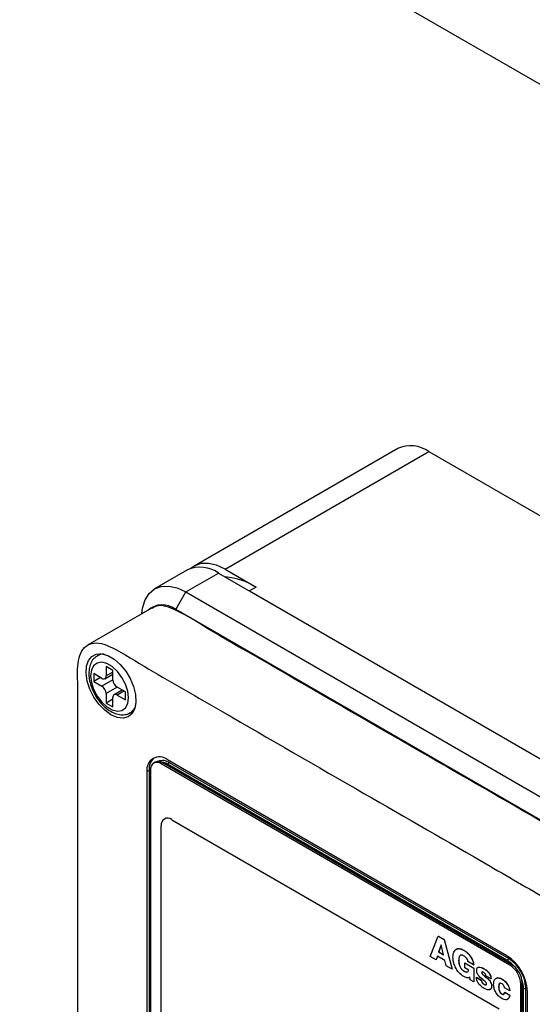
# Model space of a CAD drawing. Header units: inches. Extents: x 0.6 to 33.8, y 0 to 21.7.
# Tile 152 of 169: x 28.243 to 29.088, y 17.155 to 18.776. Entities that reach past the tile are written whole.
import ezdxf

# ---------------------------------------------------------------- set-up
doc = ezdxf.new("R2010")
doc.units = ezdxf.units.IN
doc.header["$MEASUREMENT"] = 0

msp = doc.modelspace()

# ---------------------------------------------------------------- linework, layer by layer
at = {"color": 7, "linetype": 'Continuous'}
for p, q in [((31.2324, 17.439), (25.5756, 20.7046)), ((28.8657, 18.0705), (28.5302, 17.8768)), ((28.5817, 17.8717), (28.9172, 18.0654)), ((28.9172, 18.0654), (29.3269, 17.8289)), ((28.5192, 17.8705), (28.4653, 17.8394)), ((28.5168, 17.8343), (28.5707, 17.8654)), ((28.5707, 17.8654), (29.2354, 17.4817)), ((28.5817, 17.8717), (28.6326, 17.8423)), ((28.5, 17.8052), (28.5168, 17.8343)), ((28.5168, 17.8343), (29.2611, 17.4046)), ((28.6326, 17.8423), (28.6216, 17.836)), ((28.6216, 17.836), (29.2354, 17.4817)), ((28.461, 17.808), (28.3549, 17.7468)), ((29.2443, 17.3755), (28.5, 17.8052)), ((28.3769, 17.7327), (28.371, 17.7293)), ((28.3966, 17.7052), (28.3855, 17.7117)), ((28.3855, 17.7117), (28.3855, 17.6961)), ((28.3966, 17.7025), (28.3855, 17.6961)), ((28.3966, 17.6897), (28.3966, 17.7052)), ((28.3784, 17.692), (28.3649, 17.6998)), ((28.3649, 17.6998), (28.3649, 17.6869)), ((28.3761, 17.6934), (28.3649, 17.6869)), ((28.3649, 17.6869), (28.3784, 17.6792)), ((28.3966, 17.6897), (28.3784, 17.6792)), ((28.3834, 17.6915), (28.3966, 17.6992)), ((28.4037, 17.6774), (28.3855, 17.6669)), ((28.4119, 17.6727), (28.3987, 17.6651)), ((28.4171, 17.6697), (28.4037, 17.6774)), ((28.4148, 17.671), (28.4037, 17.6646)), ((28.4171, 17.6568), (28.4171, 17.6697)), ((28.3855, 17.6669), (28.3855, 17.6514)), ((28.3966, 17.6578), (28.3855, 17.6514)), ((28.3966, 17.645), (28.3966, 17.6605)), ((28.4037, 17.6646), (28.4171, 17.6568)), ((28.3855, 17.6514), (28.3966, 17.645)), ((28.4252, 17.6355), (28.431, 17.6389)), ((29.0456, 17.2353), (28.4865, 17.5581)), ((28.4563, 17.5406), (28.4527, 17.5386)), ((28.4563, 17.5406), (28.4563, 16.895)), ((28.4585, 17.5411), (28.4585, 16.8777)), ((28.4663, 17.5541), (28.4637, 17.5525)), ((28.4788, 17.5528), (28.4762, 17.5513)), ((29.0507, 17.2196), (28.4762, 17.5513)), ((29.0533, 17.2212), (28.4788, 17.5528)), ((28.49, 17.553), (28.4865, 17.5509)), ((29.0456, 17.2282), (28.4865, 17.5509)), ((29.0492, 17.2302), (28.49, 17.553)), ((28.4527, 17.5386), (28.4527, 16.8929)), ((28.4938, 17.4594), (29.033, 17.1482)), ((28.4762, 16.8879), (28.4762, 17.4492)), ((28.9192, 17.2341), (28.9326, 17.2676)), ((28.9326, 17.2676), (28.9328, 17.2677)), ((28.9326, 17.2676), (28.9421, 17.2622)), ((28.9328, 17.2677), (28.9422, 17.2623)), ((28.9373, 17.2535), (28.9332, 17.2415)), ((28.9374, 17.2534), (28.9334, 17.2416)), ((28.9374, 17.2534), (28.9373, 17.2535)), ((28.9413, 17.2369), (28.9374, 17.2534)), ((28.9421, 17.2622), (28.9422, 17.2623)), ((28.9421, 17.2622), (28.9554, 17.2132)), ((28.9422, 17.2623), (28.9556, 17.2133)), ((28.929, 17.2284), (28.9192, 17.2341)), ((28.9312, 17.2347), (28.929, 17.2284)), ((28.9313, 17.2346), (28.9292, 17.2286)), ((28.9435, 17.2276), (28.9312, 17.2347)), ((28.9332, 17.2415), (28.9334, 17.2416)), ((28.9332, 17.2415), (28.9413, 17.2369)), ((28.9334, 17.2416), (28.9413, 17.2371)), ((28.9746, 17.2445), (28.9748, 17.2446)), ((28.929, 17.2284), (28.9292, 17.2286)), ((28.9457, 17.2188), (28.9435, 17.2276)), ((28.9554, 17.2132), (28.9457, 17.2188)), ((28.9661, 17.2276), (28.9663, 17.2277)), ((28.9763, 17.2236), (28.9765, 17.2237)), ((28.9763, 17.2156), (28.9763, 17.2236)), ((28.9763, 17.2236), (28.9912, 17.2151)), ((28.9828, 17.2118), (28.9763, 17.2156)), ((28.9765, 17.2237), (28.9914, 17.2152)), ((28.9907, 17.2204), (28.9814, 17.2257)), ((28.9907, 17.2204), (28.9909, 17.2205)), ((29.0492, 17.2302), (29.0456, 17.2282)), ((29.0507, 17.2196), (29.0533, 17.2212)), ((28.9554, 17.2132), (28.9556, 17.2133)), ((28.9745, 17.2102), (28.9747, 17.2103)), ((28.9852, 17.196), (28.9846, 17.2005)), ((28.9912, 17.2151), (28.9914, 17.2152)), ((28.9912, 17.2151), (28.9912, 17.1925)), ((28.9914, 17.2152), (28.9914, 17.1926)), ((28.9954, 17.1998), (28.9955, 17.1999)), ((28.9954, 17.1998), (29.0037, 17.1949)), ((28.9955, 17.1999), (29.0039, 17.195)), ((29.0042, 17.2075), (29.0044, 17.2076)), ((29.0076, 17.2141), (29.0078, 17.2142)), ((29.0195, 17.1975), (29.0112, 17.2023)), ((28.9912, 17.1925), (28.9852, 17.196)), ((28.9912, 17.1925), (28.9914, 17.1926)), ((29.0037, 17.1949), (29.0039, 17.195)), ((29.0051, 17.1909), (29.0053, 17.191)), ((29.0082, 17.1881), (29.0083, 17.1882)), ((29.0138, 17.1977), (29.014, 17.1978)), ((29.0195, 17.1975), (29.0197, 17.1976)), ((29.0204, 17.1856), (29.0206, 17.1857)), ((29.032, 17.1835), (29.0322, 17.1836)), ((29.0373, 17.197), (29.0375, 17.1971)), ((29.071, 17.1905), (29.0684, 17.189)), ((29.0684, 16.5256), (29.0684, 17.189)), ((29.071, 16.5271), (29.071, 17.1905)), ((29.037, 17.1725), (29.0372, 17.1726)), ((29.0502, 17.1778), (29.0418, 17.1826)), ((29.0418, 17.1751), (29.042, 17.1752)), ((29.0418, 17.1751), (29.0502, 17.1703)), ((29.042, 17.1752), (29.0503, 17.1704)), ((29.0502, 17.1778), (29.0503, 17.1779)), ((29.0502, 17.1703), (29.0503, 17.1704)), ((29.0768, 17.1824), (29.0732, 17.1804)), ((29.0732, 16.5347), (29.0732, 17.1804)), ((29.0768, 16.5368), (29.0768, 17.1824)), ((29.0794, 16.5311), (29.0794, 17.1768))]:
    msp.add_line(p, q, dxfattribs=at)
at = {"color": 7, "linetype": 'Continuous', "flags": 128}
for points in [[(28.5817, 17.8717), (28.5675, 17.8783), (28.5538, 17.8814), (28.5412, 17.8809), (28.5302, 17.8768), (28.525, 17.8732)], [(28.4442, 17.7983), (28.4454, 17.8078), (28.4495, 17.8212), (28.4562, 17.8319), (28.4653, 17.8394), (28.4763, 17.8435), (28.4889, 17.844), (28.5026, 17.8409), (28.5168, 17.8343)], [(28.3934, 17.6322), (28.3832, 17.6396), (28.3736, 17.6495), (28.3653, 17.6613), (28.3587, 17.6743), (28.3543, 17.6876), (28.3524, 17.7004), (28.353, 17.7119), (28.3562, 17.7214), (28.3617, 17.7282), (28.3692, 17.732), (28.3783, 17.7325), (28.3882, 17.7297), (28.3985, 17.7238), (28.4085, 17.7151), (28.4176, 17.7041), (28.4251, 17.6916), (28.4306, 17.6784), (28.4338, 17.6653), (28.4344, 17.653), (28.4325, 17.6424), (28.4281, 17.6342), (28.4215, 17.6288), (28.4132, 17.6267), (28.4036, 17.6278), (28.3934, 17.6322)], [(28.3598, 17.6963), (28.3611, 17.6854), (28.3648, 17.674), (28.3706, 17.6629), (28.3781, 17.653), (28.3866, 17.6452), (28.3955, 17.6401), (28.404, 17.638), (28.4115, 17.6393), (28.4173, 17.6437), (28.421, 17.6509), (28.4222, 17.6603), (28.421, 17.6712), (28.4173, 17.6826), (28.4115, 17.6937), (28.404, 17.7036), (28.3955, 17.7114), (28.3866, 17.7165), (28.3781, 17.7186), (28.3706, 17.7173), (28.3648, 17.7129), (28.3611, 17.7057), (28.3598, 17.6963)]]:
    msp.add_lwpolyline(points, dxfattribs=at)
at = {"color": 7, "linetype": 'Continuous'}
for centre, radius, start, end in [((28.887, 18.0233), 0.0518, 54.3824, 114.3071), ((28.5405, 17.8233), 0.0518, 54.3824, 114.3071), ((28.5717, 17.743), 0.1165, 58.5101, 85.0952), ((28.4777, 17.7773), 0.0357, 51.4062, 131.5974), ((28.3808, 17.7119), 0.0199, 85.5762, 119.9788), ((28.3811, 17.6954), 0.00437, 230.7967, 9.214), ((28.4119, 17.6904), 0.0154, 182.6055, 237.3945), ((28.3701, 17.6662), 0.0154, 2.6055, 57.3945), ((28.4009, 17.6612), 0.00437, 50.7967, 189.214), ((28.415, 17.6526), 0.0199, 300.5025, 334.4067), ((28.4733, 17.5419), 0.0209, 50.7967, 189.214), ((28.481, 17.5428), 0.0249, 131.8183, 185.0667), ((28.4785, 17.5368), 0.0199, 54.604, 111.8042), ((28.4693, 17.5428), 0.0109, 50.7967, 189.214), ((28.4715, 17.5426), 0.0126, 54.3824, 114.3071), ((28.4734, 17.5302), 0.0245, 57.7536, 87.4498), ((28.4869, 17.451), 0.0109, 50.7967, 189.214), ((29.0061, 17.1735), 0.0734, 2.6055, 57.3945), ((29.0197, 17.1852), 0.0502, 40.9524, 58.9046), ((29.0169, 17.1797), 0.0599, 2.6055, 57.3945), ((29.03, 17.1873), 0.0384, 2.6055, 57.3945), ((29.0326, 17.1888), 0.0384, 2.6055, 57.3945), ((29.023, 17.1794), 0.0502, 1.0976, 19.0478)]:
    msp.add_arc(centre, radius, start, end, dxfattribs=at)
for points, knots in [([(29.2994, 17.2782), (29.2989, 17.2851), (29.2979, 17.299), (29.29, 17.3218), (29.2779, 17.3433), (29.2623, 17.3615), (29.2451, 17.3748), (29.1989, 17.4005), (29.0893, 17.4644), (28.9079, 17.5686), (28.7409, 17.6649), (28.6227, 17.7336), (28.5618, 17.7677), (28.5153, 17.798), (28.4837, 17.8115), (28.4698, 17.8126), (28.4637, 17.8086), (28.4615, 17.8072)], [0, 0, 0, 0, 0.019719, 0.039433, 0.059079, 0.078725, 0.098482, 0.118278, 0.237061, 0.474623, 0.740691, 0.810376, 0.880062, 0.949747, 0.969513, 0.989166, 1, 1, 1, 1]), ([(29.1934, 17.217), (29.1929, 17.2239), (29.1919, 17.2378), (29.1839, 17.2605), (29.1718, 17.282), (29.1562, 17.3003), (29.139, 17.3135), (29.0928, 17.3393), (28.9833, 17.4032), (28.8018, 17.5074), (28.6348, 17.6037), (28.5166, 17.6723), (28.4557, 17.7066), (28.4093, 17.7366), (28.3775, 17.7505), (28.3617, 17.7508), (28.3491, 17.7441), (28.3411, 17.7307), (28.3382, 17.7125), (28.3389, 17.6588), (28.3384, 17.5325), (28.339, 17.3227), (28.3387, 17.1358), (28.3388, 17.011), (28.3386, 16.9584), (28.3391, 16.9053), (28.3371, 16.8647), (28.3405, 16.8318), (28.3482, 16.8092), (28.3603, 16.7877), (28.3759, 16.7694), (28.3931, 16.7562), (28.4393, 16.7304), (28.5489, 16.6666), (28.7303, 16.5623), (28.8974, 16.4661), (29.0155, 16.3974), (29.0764, 16.3632), (29.1228, 16.3331), (29.1546, 16.3193), (29.1704, 16.3189), (29.183, 16.3257), (29.1911, 16.339), (29.194, 16.3572), (29.1932, 16.4109), (29.1937, 16.5372), (29.1931, 16.8174), (29.1933, 17.0571), (29.1934, 17.217)], [0, 0, 0, 0, 0.0051907, 0.01038, 0.0155512, 0.0207228, 0.0259232, 0.0311341, 0.0624012, 0.1249344, 0.1949712, 0.2133142, 0.2316575, 0.2500006, 0.2552036, 0.2603768, 0.2655497, 0.2707228, 0.2759231, 0.281134, 0.3124012, 0.3749344, 0.4449711, 0.4587284, 0.4724857, 0.4862433, 0.5000006, 0.5052034, 0.5103766, 0.5155494, 0.5207225, 0.5259231, 0.531134, 0.5624011, 0.6249343, 0.6949711, 0.7133141, 0.7316574, 0.7500005, 0.7552036, 0.7603768, 0.7655496, 0.7707227, 0.7759231, 0.781134, 0.8124011, 0.8749343, 1, 1, 1, 1]), ([(28.371, 17.7288), (28.3693, 17.7278), (28.3651, 17.7254), (28.3606, 17.7186), (28.3574, 17.7101), (28.3571, 17.7036), (28.3569, 17.7004)], [0, 0, 0, 0, 0.185217, 0.455041, 0.729844, 1, 1, 1, 1]), ([(28.3569, 17.7004), (28.357, 17.6983), (28.3572, 17.6924), (28.3594, 17.6822), (28.364, 17.6702), (28.3706, 17.6589), (28.3787, 17.6488), (28.388, 17.6406), (28.3977, 17.6349), (28.4073, 17.632), (28.4162, 17.6321), (28.4224, 17.6335), (28.4248, 17.6354), (28.425, 17.6356)], [0, 0, 0, 0, 0.058393, 0.165955, 0.27313, 0.380066, 0.487387, 0.595681, 0.705828, 0.805685, 0.899532, 0.989726, 1, 1, 1, 1]), ([(28.9568, 17.233), (28.9571, 17.236), (28.9576, 17.2419), (28.9621, 17.2467), (28.9682, 17.2475), (28.9725, 17.2455), (28.9746, 17.2445)], [0, 0, 0, 0, 0.280131, 0.559493, 0.779652, 1, 1, 1, 1]), ([(28.9747, 17.201), (28.9719, 17.2029), (28.9665, 17.2068), (28.9605, 17.2162), (28.9573, 17.2253), (28.957, 17.2305), (28.9568, 17.233)], [0, 0, 0, 0, 0.27962, 0.558808, 0.77926, 1, 1, 1, 1]), ([(28.9619, 17.2451), (28.9622, 17.2456), (28.9637, 17.2475), (28.9685, 17.2475), (28.9727, 17.2455), (28.9748, 17.2446)], [0, 0, 0, 0, 0.142499, 0.571065, 1, 1, 1, 1]), ([(28.9744, 17.2355), (28.9734, 17.2359), (28.9715, 17.2369), (28.969, 17.2364), (28.9666, 17.2338), (28.9663, 17.2302), (28.9661, 17.2276)], [0, 0, 0, 0, 0.187036, 0.373765, 0.56081, 1, 1, 1, 1]), ([(28.9685, 17.2355), (28.9682, 17.2352), (28.9665, 17.2337), (28.9664, 17.2304), (28.9663, 17.2277)], [0, 0, 0, 0, 0.1817007, 1, 1, 1, 1]), ([(28.9814, 17.2257), (28.9812, 17.2269), (28.9808, 17.2291), (28.978, 17.2329), (28.9758, 17.2345), (28.9744, 17.2355)], [0, 0, 0, 0, 0.279116, 0.559521, 1, 1, 1, 1]), ([(28.9746, 17.2445), (28.9767, 17.243), (28.981, 17.2402), (28.9863, 17.2337), (28.9898, 17.2266), (28.9904, 17.2225), (28.9907, 17.2204)], [0, 0, 0, 0, 0.280472, 0.560006, 0.779991, 1, 1, 1, 1]), ([(28.9748, 17.2446), (28.9769, 17.2431), (28.9812, 17.2403), (28.9865, 17.2338), (28.99, 17.2267), (28.9906, 17.2226), (28.9909, 17.2205)], [0, 0, 0, 0, 0.280472, 0.560006, 0.779991, 1, 1, 1, 1]), ([(28.9661, 17.2276), (28.9662, 17.2259), (28.9664, 17.2225), (28.9681, 17.2172), (28.9711, 17.2125), (28.9734, 17.211), (28.9745, 17.2102)], [0, 0, 0, 0, 0.280985, 0.560609, 0.780177, 1, 1, 1, 1]), ([(28.9663, 17.2277), (28.9664, 17.226), (28.9666, 17.2226), (28.9683, 17.2173), (28.9713, 17.2126), (28.9736, 17.2111), (28.9747, 17.2103)], [0, 0, 0, 0, 0.280985, 0.560609, 0.780177, 1, 1, 1, 1]), ([(28.9958, 17.2116), (28.9959, 17.2124), (28.9959, 17.2139), (28.9971, 17.2161), (29.0008, 17.2174), (29.0049, 17.2155), (29.0076, 17.2141)], [0, 0, 0, 0, 0.125732, 0.251203, 0.50066, 1, 1, 1, 1]), ([(28.9972, 17.2156), (28.9981, 17.2161), (29.0009, 17.2178), (29.005, 17.2157), (29.0078, 17.2142)], [0, 0, 0, 0, 0.32223, 1, 1, 1, 1]), ([(28.9745, 17.2102), (28.9755, 17.2097), (28.9776, 17.2086), (28.9802, 17.2084), (28.9822, 17.2095), (28.9826, 17.2111), (28.9828, 17.2118)], [0, 0, 0, 0, 0.280728, 0.560506, 0.780369, 1, 1, 1, 1]), ([(28.9747, 17.2103), (28.9757, 17.2097), (28.9778, 17.2087), (28.9795, 17.2088), (28.9804, 17.2088)], [0, 0, 0, 0, 0.511679, 1, 1, 1, 1]), ([(28.9846, 17.2005), (28.9839, 17.2), (28.9825, 17.199), (28.979, 17.199), (28.9763, 17.2002), (28.9747, 17.201)], [0, 0, 0, 0, 0.279707, 0.560262, 1, 1, 1, 1]), ([(29.008, 17.1817), (29.0064, 17.1828), (29.0031, 17.1848), (28.9987, 17.1894), (28.9958, 17.195), (28.9955, 17.1982), (28.9954, 17.1998)], [0, 0, 0, 0, 0.281214, 0.560626, 0.780075, 1, 1, 1, 1]), ([(29.0079, 17.1947), (29.0052, 17.1968), (29.0017, 17.1994), (28.9982, 17.2039), (28.9967, 17.2065), (28.9959, 17.2092), (28.9959, 17.2108), (28.9958, 17.2116)], [0, 0, 0, 0, 0.50015, 0.62517, 0.750142, 0.874856, 1, 1, 1, 1]), ([(29.0076, 17.2077), (29.0069, 17.2081), (29.0058, 17.2088), (29.0046, 17.2086), (29.0042, 17.2081), (29.0042, 17.2077), (29.0042, 17.2075)], [0, 0, 0, 0, 0.500335, 0.74962, 0.874635, 1, 1, 1, 1]), ([(29.0042, 17.2075), (29.0042, 17.2072), (29.0043, 17.2067), (29.0049, 17.2055), (29.0063, 17.2039), (29.0094, 17.2012), (29.012, 17.1991), (29.0138, 17.1977)], [0, 0, 0, 0, 0.062173, 0.124616, 0.249388, 0.499346, 1, 1, 1, 1]), ([(29.0046, 17.2085), (29.0046, 17.2084), (29.0044, 17.2082), (29.0044, 17.2078), (29.0044, 17.2076)], [0, 0, 0, 0, 0.416309, 1, 1, 1, 1]), ([(29.0044, 17.2076), (29.0044, 17.2073), (29.0045, 17.2068), (29.0051, 17.2056), (29.0065, 17.204), (29.0096, 17.2013), (29.0122, 17.1992), (29.014, 17.1978)], [0, 0, 0, 0, 0.062173, 0.124616, 0.249388, 0.499346, 1, 1, 1, 1]), ([(29.0076, 17.2141), (29.0092, 17.2132), (29.0122, 17.2112), (29.0163, 17.2071), (29.0191, 17.2019), (29.0194, 17.199), (29.0195, 17.1975)], [0, 0, 0, 0, 0.2812, 0.560861, 0.780165, 1, 1, 1, 1]), ([(29.0101, 17.2055), (29.0097, 17.206), (29.0089, 17.207), (29.008, 17.2075), (29.0076, 17.2077)], [0, 0, 0, 0, 0.558711, 1, 1, 1, 1]), ([(29.0078, 17.2142), (29.0093, 17.2133), (29.0124, 17.2113), (29.0165, 17.2072), (29.0193, 17.202), (29.0195, 17.1991), (29.0197, 17.1976)], [0, 0, 0, 0, 0.2812, 0.560861, 0.780165, 1, 1, 1, 1]), ([(29.0112, 17.2023), (29.0111, 17.2029), (29.0111, 17.204), (29.0104, 17.205), (29.0101, 17.2055)], [0, 0, 0, 0, 0.560249, 1, 1, 1, 1]), ([(29.0273, 17.1974), (29.0276, 17.1979), (29.0289, 17.1995), (29.0327, 17.1994), (29.0359, 17.1979), (29.0375, 17.1971)], [0, 0, 0, 0, 0.172581, 0.585966, 1, 1, 1, 1]), ([(29.0037, 17.1949), (29.0038, 17.1942), (29.0039, 17.1928), (29.0047, 17.1915), (29.0051, 17.1909)], [0, 0, 0, 0, 0.558337, 1, 1, 1, 1]), ([(29.0039, 17.195), (29.004, 17.1943), (29.0041, 17.1929), (29.0049, 17.1916), (29.0053, 17.191)], [0, 0, 0, 0, 0.558337, 1, 1, 1, 1]), ([(29.0051, 17.1909), (29.0056, 17.1902), (29.0066, 17.1891), (29.0077, 17.1884), (29.0082, 17.1881)], [0, 0, 0, 0, 0.558789, 1, 1, 1, 1]), ([(29.0053, 17.191), (29.0058, 17.1903), (29.0068, 17.1892), (29.0079, 17.1885), (29.0083, 17.1882)], [0, 0, 0, 0, 0.558789, 1, 1, 1, 1]), ([(29.0121, 17.1891), (29.0121, 17.1893), (29.012, 17.1899), (29.0115, 17.1911), (29.0102, 17.1929), (29.0088, 17.1939), (29.0079, 17.1947)], [0, 0, 0, 0, 0.125045, 0.249728, 0.499408, 1, 1, 1, 1]), ([(29.0204, 17.1856), (29.0204, 17.1843), (29.0202, 17.1819), (29.0183, 17.1797), (29.0144, 17.1787), (29.0106, 17.1805), (29.008, 17.1817)], [0, 0, 0, 0, 0.187116, 0.373881, 0.560893, 1, 1, 1, 1]), ([(29.0082, 17.1881), (29.0087, 17.1879), (29.0097, 17.1874), (29.0109, 17.1873), (29.0119, 17.1878), (29.012, 17.1886), (29.0121, 17.1891)], [0, 0, 0, 0, 0.28094, 0.56121, 0.781391, 1, 1, 1, 1]), ([(29.0083, 17.1882), (29.0088, 17.188), (29.0098, 17.1875), (29.0111, 17.1873), (29.0116, 17.1878), (29.0118, 17.1879)], [0, 0, 0, 0, 0.381998, 0.763084, 1, 1, 1, 1]), ([(29.0138, 17.1977), (29.0148, 17.1968), (29.0167, 17.1951), (29.0188, 17.1918), (29.0202, 17.1884), (29.0203, 17.1865), (29.0204, 17.1856)], [0, 0, 0, 0, 0.280079, 0.559831, 0.779805, 1, 1, 1, 1]), ([(29.014, 17.1978), (29.0149, 17.1969), (29.0169, 17.1952), (29.019, 17.1919), (29.0204, 17.1885), (29.0205, 17.1866), (29.0206, 17.1857)], [0, 0, 0, 0, 0.280079, 0.559831, 0.779805, 1, 1, 1, 1]), ([(29.0206, 17.1857), (29.0205, 17.1845), (29.0204, 17.182), (29.0189, 17.1801), (29.0176, 17.1798), (29.0172, 17.1797)], [0, 0, 0, 0, 0.407871, 0.814978, 1, 1, 1, 1]), ([(29.0237, 17.1883), (29.0239, 17.1906), (29.0242, 17.1952), (29.0277, 17.1989), (29.0324, 17.1994), (29.0357, 17.1978), (29.0373, 17.197)], [0, 0, 0, 0, 0.2802647, 0.5593701, 0.7795122, 1, 1, 1, 1]), ([(29.0372, 17.1649), (29.0352, 17.1663), (29.0312, 17.1691), (29.0266, 17.1759), (29.0241, 17.1826), (29.0238, 17.1864), (29.0237, 17.1883)], [0, 0, 0, 0, 0.279914, 0.5591, 0.779403, 1, 1, 1, 1]), ([(29.0376, 17.1893), (29.0367, 17.1898), (29.0353, 17.1904), (29.0338, 17.1899), (29.0322, 17.1883), (29.0321, 17.1856), (29.032, 17.1835)], [0, 0, 0, 0, 0.249554, 0.375231, 0.500832, 1, 1, 1, 1]), ([(29.032, 17.1835), (29.0322, 17.1815), (29.0324, 17.1785), (29.0343, 17.1749), (29.0358, 17.1733), (29.0366, 17.1728), (29.037, 17.1725)], [0, 0, 0, 0, 0.498705, 0.74865, 0.874252, 1, 1, 1, 1]), ([(29.035, 17.1903), (29.0347, 17.1902), (29.0339, 17.1901), (29.0324, 17.1883), (29.0323, 17.1857), (29.0322, 17.1836)], [0, 0, 0, 0, 0.152191, 0.32263, 1, 1, 1, 1]), ([(29.0322, 17.1836), (29.0324, 17.1816), (29.0326, 17.1786), (29.0345, 17.175), (29.036, 17.1734), (29.0368, 17.1729), (29.0372, 17.1726)], [0, 0, 0, 0, 0.498705, 0.74865, 0.874252, 1, 1, 1, 1]), ([(29.0373, 17.197), (29.039, 17.1959), (29.0424, 17.1936), (29.0467, 17.1885), (29.0494, 17.1828), (29.0499, 17.1795), (29.0502, 17.1778)], [0, 0, 0, 0, 0.280436, 0.559994, 0.779859, 1, 1, 1, 1]), ([(29.0375, 17.1971), (29.0392, 17.196), (29.0426, 17.1937), (29.0468, 17.1886), (29.0496, 17.1829), (29.0501, 17.1796), (29.0503, 17.1779)], [0, 0, 0, 0, 0.280436, 0.559994, 0.779859, 1, 1, 1, 1]), ([(29.0418, 17.1826), (29.0417, 17.1833), (29.0415, 17.1848), (29.0403, 17.1869), (29.039, 17.1884), (29.0381, 17.189), (29.0376, 17.1893)], [0, 0, 0, 0, 0.278965, 0.5586366, 0.7794034, 1, 1, 1, 1]), ([(29.037, 17.1725), (29.0377, 17.1722), (29.0391, 17.1714), (29.0412, 17.1722), (29.0416, 17.174), (29.0418, 17.1751)], [0, 0, 0, 0, 0.281239, 0.560354, 1, 1, 1, 1]), ([(29.0372, 17.1726), (29.0379, 17.1722), (29.0393, 17.1715), (29.0403, 17.1721), (29.0408, 17.1723)], [0, 0, 0, 0, 0.510844, 1, 1, 1, 1]), ([(29.0502, 17.1703), (29.0498, 17.1685), (29.049, 17.1649), (29.0456, 17.1626), (29.0414, 17.1628), (29.0386, 17.1642), (29.0372, 17.1649)], [0, 0, 0, 0, 0.2798307, 0.5589677, 0.7793189, 1, 1, 1, 1]), ([(29.0503, 17.1704), (29.05, 17.1685), (29.0494, 17.1651), (29.0469, 17.164), (29.0458, 17.1634)], [0, 0, 0, 0, 0.5451114, 1, 1, 1, 1])]:
    msp.add_open_spline(points, degree=3, knots=knots, dxfattribs=at)

doc.saveas('drawing.dxf')
